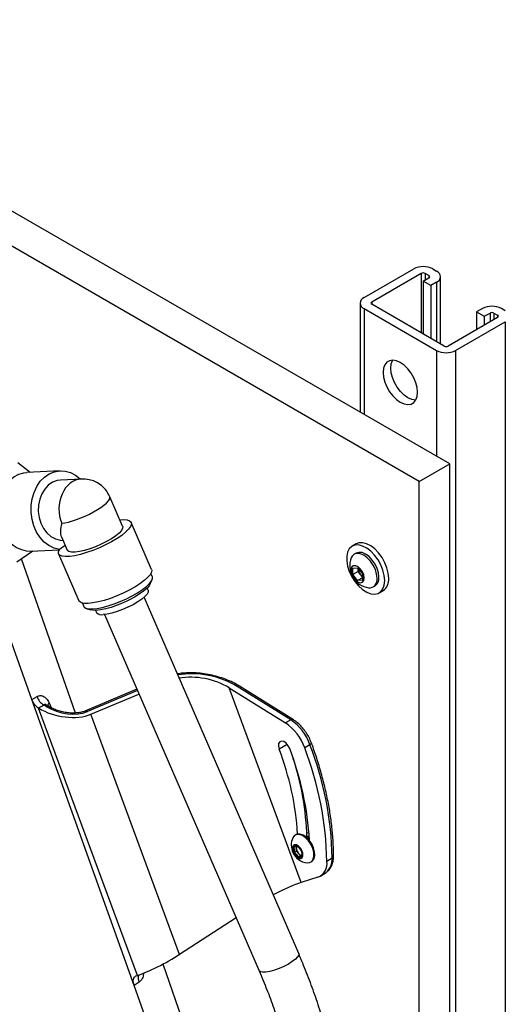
# Model space of a CAD drawing. Header units: inches. Extents: x 0.6 to 33.8, y 0 to 21.7.
# Tile 168 of 169: x 30.1 to 31.5, y 15.9 to 18.8. Entities that reach past the tile are written whole.
import ezdxf

# ---------------------------------------------------------------- set-up
doc = ezdxf.new("R2010")
doc.units = ezdxf.units.IN
doc.header["$MEASUREMENT"] = 0

msp = doc.modelspace()

# ---------------------------------------------------------------- linework, layer by layer
at = {"color": 7, "linetype": 'Continuous'}
for p, q in [((31.3208, 17.49), (25.664, 20.7556)), ((31.2324, 17.439), (25.5756, 20.7046)), ((31.0726, 17.9713), (31.2163, 18.0543)), ((31.2384, 18.0415), (31.0947, 17.9586)), ((31.2384, 18.0415), (31.2384, 17.8693)), ((31.2439, 18.0192), (31.2605, 18.0288)), ((31.2605, 18.0351), (31.2494, 18.0415)), ((31.2494, 18.0415), (31.2494, 18.0223)), ((31.2605, 18.0351), (31.2605, 18.0288)), ((31.2715, 18.0543), (31.2826, 18.0478)), ((31.2941, 17.8372), (31.2941, 18.0319)), ((31.266, 18.0064), (31.2439, 18.0192)), ((31.2439, 18.0192), (31.2439, 17.8661)), ((31.2826, 18.016), (31.266, 18.0064)), ((31.266, 18.0064), (31.266, 17.8533)), ((31.2826, 18.016), (31.2826, 17.8437)), ((31.0612, 17.9554), (31.0612, 17.6399)), ((31.0947, 17.9586), (31.0947, 17.9522)), ((31.3047, 17.831), (31.0947, 17.9522)), ((31.0726, 17.9395), (31.2826, 17.8182)), ((31.0726, 17.9395), (31.0726, 17.6333)), ((31.4152, 17.9395), (31.3986, 17.9299)), ((31.3986, 17.9299), (31.4207, 17.9171)), ((31.3986, 17.9299), (31.3986, 17.8789)), ((31.4207, 17.9171), (31.4373, 17.9267)), ((31.4207, 17.9171), (31.4207, 17.8916)), ((31.4373, 17.9267), (31.4373, 17.9012)), ((31.4483, 17.9267), (31.4594, 17.9203)), ((31.4483, 17.9267), (31.4483, 17.9075)), ((31.4594, 17.9203), (31.4594, 17.914)), ((31.4815, 17.933), (31.4704, 17.9395)), ((31.4594, 17.914), (31.3157, 17.831)), ((31.3378, 17.8182), (31.4815, 17.9012)), ((31.4815, 17.9012), (31.4815, 7.4903)), ((31.2826, 17.8182), (31.2826, 17.512)), ((31.3378, 17.8182), (31.3378, 7.4073)), ((30.0705, 17.4934), (30.1058, 17.4655)), ((31.2324, 17.439), (31.3208, 17.49)), ((31.3208, 7.6915), (31.3208, 17.49)), ((30.1925, 17.4697), (30.0969, 17.4651)), ((30.2543, 17.4458), (30.1938, 17.4429)), ((31.2324, 7.6405), (31.2324, 17.439)), ((30.3738, 17.3092), (30.3368, 17.3945)), ((30.4573, 17.1841), (30.3984, 17.3199)), ((30.1964, 17.2785), (30.2132, 17.2396)), ((30.1142, 17.2369), (30.0676, 17.205)), ((30.1081, 17.2366), (30.1903, 17.2406)), ((30.2074, 17.2531), (30.1909, 17.2418)), ((31.0497, 17.2578), (31.0382, 17.2512)), ((31.05, 17.2308), (31.0445, 17.2277)), ((30.237, 16.7678), (30.0811, 17.2143)), ((30.1886, 17.2289), (30.2474, 17.0931)), ((30.1108, 16.8074), (29.9731, 17.1928)), ((30.4597, 17.1629), (30.4556, 17.1724)), ((31.0402, 17.1872), (31.054, 17.1884)), ((31.0402, 17.1688), (31.0402, 17.1872)), ((31.0556, 17.1777), (31.0402, 17.1688)), ((31.054, 17.1884), (31.0678, 17.1713)), ((31.0556, 17.1777), (31.0556, 17.1865)), ((31.0625, 17.1691), (31.0556, 17.1777)), ((30.4537, 17.1417), (30.459, 17.1536)), ((31.054, 17.1517), (31.0402, 17.1688)), ((31.0678, 17.1596), (31.054, 17.1517)), ((31.0678, 17.1529), (31.054, 17.1517)), ((31.0678, 17.1625), (31.0625, 17.1691)), ((31.0678, 17.1713), (31.0678, 17.1529)), ((30.4475, 17.1235), (30.4448, 17.1297)), ((31.0991, 17.1331), (31.1046, 17.1362)), ((31.1164, 17.1159), (31.1279, 17.1225)), ((30.8835, 16.0707), (30.4359, 17.1031)), ((30.2572, 17.0864), (30.2613, 17.0768)), ((30.2686, 17.0711), (30.2809, 17.0667)), ((30.2957, 17.0651), (30.2984, 17.0588)), ((30.3212, 17.0534), (30.7688, 16.021)), ((30.415, 16.837), (30.2648, 16.7735)), ((30.4167, 16.8331), (30.2719, 16.7719)), ((30.682, 16.8412), (30.8449, 16.7394)), ((30.8906, 16.2765), (30.682, 16.8412)), ((30.8609, 16.7477), (30.7051, 16.8451)), ((30.8681, 16.7482), (30.7124, 16.8455)), ((30.1108, 16.8074), (30.1259, 16.8154)), ((30.4071, 15.978), (30.1108, 16.8074)), ((30.2818, 16.7641), (30.4211, 16.8229)), ((30.1307, 16.782), (30.1295, 16.7828)), ((30.4168, 16.0076), (30.1307, 16.782)), ((30.1538, 16.7859), (30.1452, 16.7913)), ((30.1611, 16.7864), (30.1549, 16.7902)), ((30.161, 16.7978), (30.1679, 16.7819)), ((30.5387, 16.0687), (30.2818, 16.7641)), ((30.8609, 16.7477), (30.8449, 16.7394)), ((30.8503, 16.6769), (30.8268, 16.6632)), ((30.9161, 16.676), (30.9008, 16.6668)), ((30.8758, 16.4155), (30.8732, 16.414)), ((30.907, 16.4089), (30.9063, 16.4085)), ((30.9125, 16.412), (30.9119, 16.4117)), ((30.8761, 16.3812), (30.8766, 16.3752)), ((30.8766, 16.3752), (30.8773, 16.3675)), ((30.881, 16.3804), (30.8791, 16.3815)), ((30.8701, 16.3634), (30.8773, 16.3675)), ((30.8773, 16.3675), (30.8831, 16.3612)), ((30.8818, 16.3507), (30.8889, 16.3548)), ((30.8831, 16.3612), (30.8889, 16.3548)), ((30.8889, 16.3548), (30.8941, 16.3562)), ((30.8921, 16.3534), (30.8931, 16.3606)), ((30.9803, 16.3477), (30.9651, 16.338)), ((30.9184, 16.3359), (30.9209, 16.3373)), ((30.9391, 16.2918), (30.8906, 16.2765)), ((30.9473, 16.2957), (30.9627, 16.3059)), ((30.7022, 16.1746), (30.5387, 16.0687)), ((30.6626, 15.5487), (30.4908, 16.0407)), ((30.4132, 16.0065), (30.4168, 16.0076)), ((30.4214, 15.9878), (30.4071, 15.978)), ((30.5873, 15.4737), (30.4071, 15.978))]:
    msp.add_line(p, q, dxfattribs=at)
at = {"color": 7, "linetype": 'Continuous', "flags": 128}
for points in [[(31.2273, 17.697), (31.2261, 17.7105), (31.2224, 17.7248), (31.2165, 17.7391), (31.2086, 17.7527), (31.1992, 17.765), (31.1887, 17.7753), (31.1776, 17.7832), (31.1666, 17.7881), (31.1561, 17.7899), (31.1466, 17.7885), (31.1388, 17.784), (31.1328, 17.7765), (31.1292, 17.7665), (31.1279, 17.7545), (31.1292, 17.741), (31.1328, 17.7267), (31.1388, 17.7124), (31.1466, 17.6988), (31.1561, 17.6865), (31.1666, 17.6762), (31.1776, 17.6683), (31.1887, 17.6634), (31.1992, 17.6616), (31.2086, 17.663), (31.2165, 17.6675), (31.2224, 17.675), (31.2261, 17.685), (31.2273, 17.697)], [(31.222, 17.6743), (31.2213, 17.6743), (31.2108, 17.6761), (31.1997, 17.6811), (31.1887, 17.6889), (31.1782, 17.6992), (31.1687, 17.7115), (31.1609, 17.7252), (31.1549, 17.7395), (31.1513, 17.7537), (31.15, 17.7672), (31.1513, 17.7793), (31.1549, 17.7893), (31.1553, 17.7899)], [(30.0243, 17.2973), (30.0179, 17.3157), (30.0141, 17.3351), (30.0129, 17.355), (30.0145, 17.3748), (30.0187, 17.3939), (30.0255, 17.4116), (30.0346, 17.4275), (30.0458, 17.441), (30.0587, 17.4519), (30.0729, 17.4596), (30.0881, 17.4641), (30.0969, 17.4651)], [(30.1909, 17.2418), (30.1754, 17.2456), (30.1606, 17.2528), (30.1469, 17.2632), (30.1348, 17.2765), (30.1247, 17.2921), (30.1168, 17.3098), (30.1115, 17.3288), (30.1088, 17.3487), (30.1089, 17.3688), (30.1117, 17.3884), (30.1172, 17.4071), (30.1252, 17.4241), (30.1354, 17.4391), (30.1476, 17.4514), (30.1613, 17.4608), (30.1762, 17.467), (30.1917, 17.4697), (30.2074, 17.4689), (30.2229, 17.4645), (30.2376, 17.4568), (30.251, 17.446), (30.2522, 17.4449)], [(30.1938, 17.4429), (30.1841, 17.4415), (30.1708, 17.4366), (30.1586, 17.4282), (30.1481, 17.4168), (30.1396, 17.4029), (30.1336, 17.387), (30.1302, 17.3698), (30.1297, 17.352), (30.132, 17.3344), (30.137, 17.3176), (30.1446, 17.3024), (30.1544, 17.2894), (30.1661, 17.2792), (30.179, 17.2721), (30.1928, 17.2685), (30.2009, 17.268)], [(30.3659, 17.3275), (30.3768, 17.328), (30.3869, 17.3271), (30.3941, 17.3246), (30.3982, 17.3205), (30.3991, 17.3149), (30.3967, 17.3082), (30.3911, 17.3004), (30.3825, 17.2917), (30.3712, 17.2826), (30.3575, 17.2732), (30.3418, 17.2638), (30.3246, 17.2548), (30.3064, 17.2464), (30.2878, 17.2388), (30.2695, 17.2324), (30.2518, 17.2272), (30.2355, 17.2235), (30.2209, 17.2214), (30.2086, 17.2209), (30.1989, 17.222), (30.1921, 17.2248), (30.1885, 17.2291), (30.1881, 17.2348), (30.1909, 17.2418), (30.1909, 17.2418)], [(30.3738, 17.3092), (30.374, 17.3086), (30.3738, 17.3033), (30.3702, 17.2968), (30.3634, 17.2893), (30.3537, 17.2813), (30.3415, 17.2729), (30.3273, 17.2646), (30.3117, 17.2568), (30.2954, 17.2496), (30.2789, 17.2435), (30.2631, 17.2387), (30.2486, 17.2354), (30.2359, 17.2337), (30.2256, 17.2337), (30.2181, 17.2353), (30.2138, 17.2386), (30.2132, 17.2396)], [(31.144, 17.1583), (31.1427, 17.1727), (31.1389, 17.188), (31.1328, 17.2034), (31.1246, 17.2181), (31.1147, 17.2316), (31.1036, 17.2431), (31.0918, 17.2521), (31.0799, 17.2583), (31.0683, 17.2612), (31.0578, 17.2609), (31.0497, 17.2578)], [(31.1325, 17.1516), (31.1313, 17.1661), (31.1274, 17.1814), (31.1213, 17.1967), (31.1131, 17.2115), (31.1032, 17.2249), (31.0921, 17.2365), (31.0803, 17.2455), (31.0684, 17.2516), (31.0569, 17.2546), (31.0463, 17.2542), (31.0372, 17.2505), (31.03, 17.2437), (31.025, 17.2341), (31.0224, 17.2221), (31.0224, 17.2083), (31.025, 17.1934), (31.03, 17.178), (31.0372, 17.1628), (31.0463, 17.1486), (31.0569, 17.1361), (31.0684, 17.1257), (31.0803, 17.1181), (31.0921, 17.1135), (31.1032, 17.1122), (31.1131, 17.1143), (31.1213, 17.1195), (31.1274, 17.1278), (31.1313, 17.1387), (31.1325, 17.1516)], [(31.1105, 17.1581), (31.1091, 17.1704), (31.1053, 17.1834), (31.0991, 17.1961), (31.0911, 17.2078), (31.0818, 17.2177), (31.0718, 17.225), (31.0618, 17.2292), (31.0525, 17.2301), (31.0445, 17.2277), (31.0384, 17.222), (31.0357, 17.217)], [(31.1159, 17.1612), (31.1146, 17.1735), (31.1108, 17.1865), (31.1046, 17.1993), (31.0966, 17.211), (31.0873, 17.2208), (31.0773, 17.2281), (31.0673, 17.2324), (31.058, 17.2333), (31.05, 17.2308)], [(30.4573, 17.1841), (30.458, 17.1818), (30.4571, 17.1756), (30.453, 17.1684), (30.4459, 17.1602), (30.436, 17.1513), (30.4235, 17.1421), (30.4088, 17.1327), (30.3925, 17.1236), (30.3749, 17.1149), (30.3566, 17.1069), (30.3382, 17.0999), (30.3203, 17.094), (30.3033, 17.0895), (30.2878, 17.0866), (30.2742, 17.0851)], [(31.0733, 17.1589), (31.072, 17.1677), (31.0682, 17.1768), (31.0626, 17.185), (31.0558, 17.1912), (31.0487, 17.1946), (31.0423, 17.1946), (31.0375, 17.1913), (31.035, 17.1851), (31.035, 17.1769), (31.0375, 17.1678), (31.0423, 17.159), (31.0487, 17.1517), (31.0558, 17.1468), (31.0626, 17.1451), (31.0682, 17.1468), (31.072, 17.1516), (31.0733, 17.1589)], [(30.2866, 17.0693), (30.2998, 17.0707), (30.315, 17.0737), (30.3316, 17.0781), (30.3491, 17.0839), (30.367, 17.0909), (30.3847, 17.0988), (30.4016, 17.1073), (30.4172, 17.1163), (30.431, 17.1254), (30.4425, 17.1343), (30.4514, 17.1427), (30.4573, 17.1504), (30.4602, 17.1572), (30.4598, 17.1627), (30.4597, 17.1629)], [(30.4537, 17.1417), (30.4507, 17.1365), (30.4439, 17.1288), (30.4343, 17.1205), (30.4221, 17.1118), (30.4078, 17.1031), (30.392, 17.0947), (30.3751, 17.0868), (30.3579, 17.0799), (30.3409, 17.074), (30.3248, 17.0695), (30.3101, 17.0665), (30.2973, 17.0651)], [(30.4475, 17.1235), (30.4476, 17.1233), (30.4477, 17.1184), (30.4445, 17.1123), (30.4382, 17.1052), (30.429, 17.0976), (30.4174, 17.0896), (30.4039, 17.0817), (30.389, 17.0743), (30.3734, 17.0675), (30.3577, 17.0618), (30.3428, 17.0574), (30.3292, 17.0545), (30.3175, 17.0531)], [(30.2742, 17.0851), (30.2631, 17.0853), (30.2546, 17.0872), (30.2492, 17.0906), (30.2474, 17.0931)], [(30.2613, 17.0768), (30.2626, 17.0748), (30.2677, 17.0714), (30.2758, 17.0695), (30.2866, 17.0693)], [(30.2973, 17.0651), (30.287, 17.0654), (30.2809, 17.0667)], [(30.8574, 16.6647), (30.8531, 16.6732), (30.8471, 16.6803), (30.8403, 16.6849), (30.8338, 16.6864), (30.8286, 16.6844), (30.8254, 16.6793), (30.8248, 16.6718), (30.8268, 16.6632)], [(30.9205, 16.6806), (30.9206, 16.6802), (30.9202, 16.6793), (30.9193, 16.6783), (30.9179, 16.6772), (30.9161, 16.676)], [(30.9077, 16.3339), (30.9145, 16.3343), (30.9211, 16.3379), (30.9255, 16.3444), (30.9276, 16.3534), (30.9271, 16.3642), (30.924, 16.3758), (30.9187, 16.3874), (30.9115, 16.398), (30.903, 16.4067), (30.894, 16.4128), (30.8851, 16.4158), (30.877, 16.4156), (30.8705, 16.412), (30.8662, 16.4058)], [(30.9209, 16.3373), (30.9236, 16.3393), (30.928, 16.3459), (30.9301, 16.3549), (30.9296, 16.3657), (30.9265, 16.3773), (30.9212, 16.3889), (30.914, 16.3994), (30.9056, 16.4081), (30.8965, 16.4142), (30.8876, 16.4173), (30.8796, 16.4171), (30.8758, 16.4155)], [(30.9067, 16.4195), (30.9089, 16.4209), (30.9133, 16.422)], [(30.8896, 16.3464), (30.8936, 16.3492), (30.8957, 16.3545), (30.8955, 16.3616), (30.893, 16.3694), (30.8885, 16.3767), (30.8829, 16.3823), (30.8769, 16.3856), (30.8714, 16.3858), (30.8673, 16.3831), (30.8652, 16.3777), (30.8654, 16.3706), (30.8679, 16.3628), (30.8724, 16.3555), (30.878, 16.3499), (30.8841, 16.3467), (30.8896, 16.3464)], [(30.8835, 16.0707), (30.8835, 16.0666), (30.8804, 16.0611), (30.8741, 16.0547), (30.865, 16.0477)], [(30.865, 16.0477), (30.8536, 16.0407), (30.8407, 16.0339), (30.8269, 16.0279), (30.8131, 16.0229), (30.8, 16.0192), (30.7884, 16.0171), (30.7791, 16.0166), (30.7724, 16.0178), (30.7689, 16.0207), (30.7688, 16.021)]]:
    msp.add_lwpolyline(points, dxfattribs=at)
at = {"color": 7, "linetype": 'Continuous'}
for centre, radius, start, end in [((31.2439, 18.0011), 0.0599, 62.6097, 117.3903), ((31.2439, 18.0309), 0.0119, 62.6097, 117.3903), ((31.2593, 18.0319), 0.00338, 290.7834, 69.2166), ((31.2766, 18.0319), 0.017, 290.7834, 69.2166), ((31.0787, 17.9554), 0.017, 110.7834, 249.2166), ((31.0959, 17.9554), 0.00338, 110.7834, 249.2166), ((31.4428, 17.8862), 0.0599, 62.6097, 117.3903), ((31.4428, 17.9161), 0.0119, 62.6097, 117.3903), ((31.4582, 17.9171), 0.00338, 290.7834, 69.2166), ((31.3102, 17.8416), 0.0119, 242.6097, 297.3903), ((31.3102, 17.8715), 0.0599, 242.6097, 297.3903), ((30.1106, 17.3281), 0.0916, 199.6379, 268.4249), ((31.0942, 17.1933), 0.0632, 157.9205, 262.0741), ((31.0856, 17.1884), 0.0301, 183.6549, 219.7009), ((31.0833, 17.1855), 0.0265, 218.2096, 234.1598), ((31.0875, 17.154), 0.0233, 265.2608, 9.9756), ((31.09, 17.1579), 0.0261, 303.9367, 7.3755), ((31.1056, 17.1541), 0.0386, 305.1269, 6.1853), ((30.3126, 17.0715), 0.019, 221.9615, 284.8345), ((30.7091, 16.8389), 0.00733, 63.8362, 123.2541), ((30.1683, 16.8296), 0.0447, 198.4779, 238.892), ((30.1578, 16.7797), 0.00741, 64.3578, 122.9202), ((30.1725, 16.7875), 0.0154, 138.257, 175.2801), ((30.2669, 16.7665), 0.0073, 47.4217, 107.0371), ((30.8649, 16.7416), 0.00733, 63.8652, 123.2515), ((30.7788, 16.6273), 0.1457, 19.5279, 55.722), ((30.7617, 16.6175), 0.1476, 19.5279, 55.722), ((30.049, 16.3659), 0.8327, 3.53, 20.9164), ((30.0198, 16.3445), 0.8967, 3.4414, 20.9206), ((29.9979, 16.3196), 0.9673, 1.0879, 21.0333), ((30.0147, 16.3294), 0.9658, 1.0879, 21.0333), ((30.1271, 16.3906), 0.7801, 1.3305, 18.328), ((30.9135, 16.3852), 0.0516, 156.5214, 204.7649), ((30.8867, 16.3726), 0.0189, 160.8148, 209.0429), ((30.8752, 16.3754), 0.00727, 57.4666, 151.8071), ((30.8874, 16.3767), 0.0109, 152.6599, 187.5527), ((30.9015, 16.3782), 0.025, 186.7388, 222.791), ((30.8669, 16.3586), 0.026, 23.0808, 61.8916), ((30.9135, 16.3852), 0.0516, 204.7649, 263.4733), ((30.894, 16.3736), 0.026, 203.0808, 241.8916), ((30.8857, 16.3568), 0.00727, 237.4666, 331.8071), ((30.893, 16.3684), 0.0123, 215.9512, 274.9974), ((30.8742, 16.3596), 0.0189, 340.8148, 29.0429), ((30.9314, 16.3437), 0.049, 309.5905, 4.6519), ((30.9769, 16.3544), 0.00749, 297.4497, 355.3017), ((30.9214, 16.3322), 0.0441, 293.7153, 7.5708), ((30.4474, 15.9998), 0.0286, 161.8294, 204.7827)]:
    msp.add_arc(centre, radius, start, end, dxfattribs=at)
for centre, major_axis, ratio, start_param, end_param in [((30.2571, 17.3584), (-0.0008, 0.0875), 0.774517, 0.025329, 2.050471), ((30.2571, 17.3584), (0.0797, 0.0362), 0.247514, 3.75904, 6.2794), ((30.2571, 17.3584), (0.0545, 0.0875), 0.369449, 2.269679, 2.891351), ((30.6073, 16.7977), (0.1468, -0.0287), 0.536021, 0.951107, 2.199848), ((30.6002, 16.8015), (0.1229, -0.024), 0.536021, 0.951107, 2.207096), ((29.8832, 16.9351), (0.3252, -0.0636), 0.536006, 5.670092, 5.746414), ((30.2035, 16.8173), (0.1092, -0.0214), 0.536021, 4.0927, 5.611136), ((30.2107, 16.8135), (0.0853, -0.0167), 0.536021, 4.0927, 5.611136), ((30.813, 16.2252), (0.1001, 0.0535), 0.133574, 0.617165, 1.531679), ((30.4857, 16.0533), (0.089, 0.0476), 0.133574, 3.758758, 5.277194)]:
    msp.add_ellipse(centre, major_axis=major_axis, ratio=ratio, start_param=start_param, end_param=end_param, dxfattribs=at)
for points, knots in [([(30.3368, 17.3945), (30.333, 17.4017), (30.3266, 17.4137), (30.3114, 17.4284), (30.2954, 17.4383), (30.2754, 17.4452), (30.2619, 17.4456), (30.2543, 17.4458)], [0, 0, 0, 0, 0.235516, 0.393564, 0.608409, 0.779293, 1, 1, 1, 1]), ([(30.7124, 16.8455), (30.7091, 16.8475), (30.6997, 16.8531), (30.6827, 16.8614), (30.6611, 16.8696), (30.6385, 16.8762), (30.6154, 16.8809), (30.5924, 16.8837), (30.5698, 16.8845), (30.5496, 16.8838), (30.5374, 16.8819), (30.5322, 16.881)], [0, 0, 0, 0, 0.067634, 0.195297, 0.321922, 0.446538, 0.568443, 0.687194, 0.802637, 0.914923, 1, 1, 1, 1]), ([(30.1295, 16.7828), (30.127, 16.7846), (30.1221, 16.7883), (30.1153, 16.797), (30.1123, 16.8038), (30.1108, 16.8074)], [0, 0, 0, 0, 0.320892, 0.641766, 1, 1, 1, 1]), ([(30.1259, 16.8154), (30.1289, 16.8167), (30.1349, 16.8193), (30.1444, 16.8168), (30.1536, 16.8099), (30.1584, 16.8021), (30.161, 16.7978)], [0, 0, 0, 0, 0.228793, 0.463455, 0.70773, 1, 1, 1, 1]), ([(30.1549, 16.79), (30.1541, 16.7905), (30.1525, 16.7917), (30.1503, 16.7924), (30.148, 16.7925), (30.1464, 16.7922), (30.1455, 16.7915), (30.1452, 16.7913)], [0, 0, 0, 0, 0.20881, 0.491988, 0.616701, 0.880357, 1, 1, 1, 1]), ([(30.2648, 16.7735), (30.2632, 16.7729), (30.2585, 16.7711), (30.2491, 16.7688), (30.2363, 16.7675), (30.2222, 16.7676), (30.2073, 16.7693), (30.1922, 16.7727), (30.1779, 16.7776), (30.1676, 16.7824), (30.1625, 16.7855), (30.1611, 16.7864)], [0, 0, 0, 0, 0.055863, 0.164823, 0.27923, 0.400723, 0.529522, 0.664857, 0.805012, 0.947432, 1, 1, 1, 1]), ([(30.9205, 16.6806), (30.9194, 16.6834), (30.9163, 16.6914), (30.9097, 16.7042), (30.9002, 16.7184), (30.8894, 16.7311), (30.8785, 16.7412), (30.8712, 16.7461), (30.8681, 16.7482)], [0, 0, 0, 0, 0.101098, 0.290071, 0.479205, 0.668949, 0.859976, 1, 1, 1, 1]), ([(30.9843, 16.3538), (30.9843, 16.3608), (30.9841, 16.3812), (30.982, 16.4158), (30.9775, 16.4578), (30.9707, 16.5006), (30.9618, 16.544), (30.9507, 16.5878), (30.9378, 16.6312), (30.9273, 16.6621), (30.9214, 16.6784), (30.9205, 16.6806)], [0, 0, 0, 0, 0.069161, 0.200333, 0.331485, 0.4626, 0.593676, 0.72471, 0.855706, 0.979773, 1, 1, 1, 1]), ([(30.9131, 16.4093), (30.9114, 16.4096), (30.9089, 16.41), (30.9072, 16.4086), (30.9066, 16.4081)], [0, 0, 0, 0, 0.647446, 1, 1, 1, 1]), ([(30.9134, 16.4049), (30.9122, 16.4055), (30.9099, 16.4069), (30.9079, 16.4067), (30.9069, 16.4065)], [0, 0, 0, 0, 0.505428, 1, 1, 1, 1]), ([(30.9134, 16.4041), (30.912, 16.405), (30.9097, 16.4064), (30.9077, 16.4062), (30.907, 16.4061)], [0, 0, 0, 0, 0.626297, 1, 1, 1, 1]), ([(30.9131, 16.4097), (30.9117, 16.4099), (30.9094, 16.4103), (30.9078, 16.409), (30.9072, 16.4085)], [0, 0, 0, 0, 0.608217, 1, 1, 1, 1]), ([(30.8791, 16.3815), (30.8789, 16.3816), (30.8782, 16.3817), (30.8759, 16.3813), (30.8722, 16.3801), (30.8696, 16.3791), (30.8688, 16.3788)], [0, 0, 0, 0, 0.1799038, 0.5034908, 0.8386848, 1, 1, 1, 1]), ([(30.8688, 16.3788), (30.8698, 16.3771), (30.8714, 16.374), (30.8713, 16.3682), (30.8705, 16.3649), (30.8701, 16.3634)], [0, 0, 0, 0, 0.439118, 0.751368, 1, 1, 1, 1]), ([(30.8701, 16.3634), (30.8726, 16.362), (30.8767, 16.3597), (30.8803, 16.3548), (30.8813, 16.3519), (30.8818, 16.3507)], [0, 0, 0, 0, 0.439118, 0.751368, 1, 1, 1, 1]), ([(30.8818, 16.3507), (30.8826, 16.351), (30.8852, 16.352), (30.8889, 16.3532), (30.8912, 16.3535), (30.8919, 16.3534), (30.8921, 16.3534)], [0, 0, 0, 0, 0.161315, 0.496509, 0.820096, 1, 1, 1, 1]), ([(30.9627, 16.3064), (30.9646, 16.3076), (30.9697, 16.3109), (30.9758, 16.319), (30.981, 16.3297), (30.9839, 16.3414), (30.9842, 16.3499), (30.9843, 16.3538)], [0, 0, 0, 0, 0.131807, 0.349455, 0.570579, 0.801397, 1, 1, 1, 1]), ([(31.0111, 15.5023), (31.011, 15.5118), (31.0108, 15.5391), (31.0085, 15.5849), (31.0033, 15.6399), (30.9956, 15.6956), (30.9854, 15.7519), (30.9728, 15.8085), (30.9577, 15.8655), (30.9402, 15.9226), (30.9203, 15.9797), (30.9012, 16.0291), (30.8883, 16.0593), (30.8835, 16.0707)], [0, 0, 0, 0, 0.05257, 0.151223, 0.249903, 0.348619, 0.447352, 0.546083, 0.644802, 0.743502, 0.842178, 0.94083, 1, 1, 1, 1]), ([(30.4071, 15.978), (30.4062, 15.9812), (30.4043, 15.9876), (30.4046, 15.9963), (30.4073, 16.0029), (30.4108, 16.0056), (30.4129, 16.0064), (30.4132, 16.0065)], [0, 0, 0, 0, 0.242651, 0.48531, 0.727756, 0.969814, 1, 1, 1, 1]), ([(30.434, 16.0141), (30.4339, 16.0122), (30.4336, 16.0056), (30.4297, 15.9956), (30.4241, 15.9904), (30.4214, 15.9878)], [0, 0, 0, 0, 0.1699582, 0.5910081, 1, 1, 1, 1]), ([(30.7688, 16.021), (30.7728, 16.0117), (30.7844, 15.9845), (30.8019, 15.9395), (30.8206, 15.8859), (30.837, 15.8326), (30.8512, 15.7795), (30.8629, 15.7269), (30.8723, 15.6748), (30.8794, 15.6235), (30.884, 15.5731), (30.8859, 15.5328), (30.886, 15.5095), (30.8861, 15.5023)], [0, 0, 0, 0, 0.052526, 0.153005, 0.253447, 0.353847, 0.454205, 0.554521, 0.6548, 0.75505, 0.855282, 0.955508, 1, 1, 1, 1])]:
    msp.add_open_spline(points, degree=3, knots=knots, dxfattribs=at)

doc.saveas('drawing.dxf')
